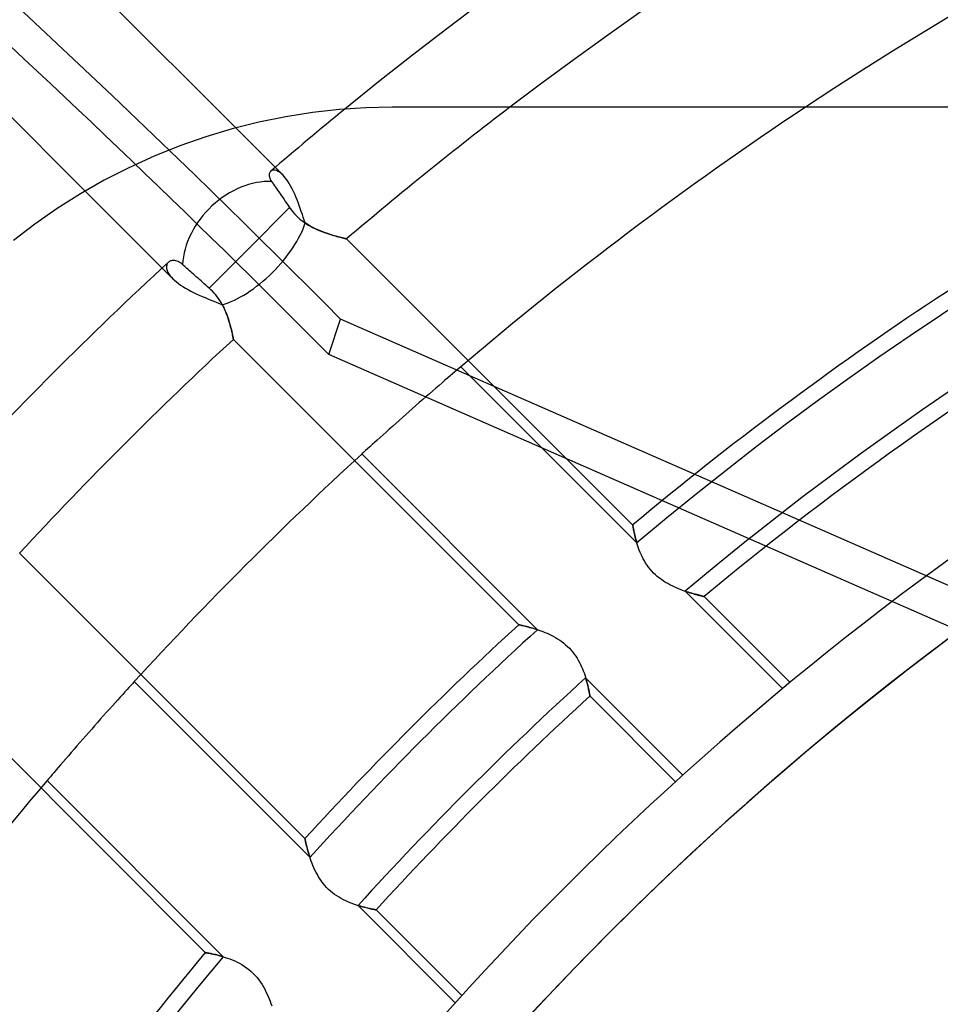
# Model space of a CAD drawing. Header units: millimetres. Extents: x -215 to 215, y -215 to 215.
# Tile 36 of 57: x -44 to -29, y 33 to 49. Entities that reach past the tile are written whole.
import ezdxf

# ---------------------------------------------------------------- set-up
doc = ezdxf.new("R2010")
doc.units = ezdxf.units.MM
doc.layers.add('MAIN-1', color=7, linetype='Continuous')
doc.layers.add('MAIN-2', color=7, linetype='Continuous')

msp = doc.modelspace()

# ---------------------------------------------------------------- linework, layer by layer
at = {"layer": 'MAIN-1'}
for p, q in [((-40.501, 47.226), (-44.376, 51.101)), ((-46.146, 49.508), (-42.87, 46.232)), ((-38.453, 47.541), (-38.871, 47.513)), ((-38.04, 47.55), (-38.453, 47.541)), ((38.04, 47.55), (-38.04, 47.55)), ((-39.714, 47.401), (-40.136, 47.316)), ((-39.292, 47.467), (-39.714, 47.401)), ((-38.871, 47.513), (-39.292, 47.467)), ((-40.136, 47.316), (-40.556, 47.211)), ((-40.972, 47.087), (-41.382, 46.943)), ((-40.556, 47.211), (-40.972, 47.087)), ((-41.382, 46.943), (-41.786, 46.781)), ((-41.786, 46.781), (-42.182, 46.6)), ((-42.182, 46.6), (-42.569, 46.402)), ((-42.569, 46.402), (-42.945, 46.187)), ((-42.945, 46.187), (-43.309, 45.957)), ((-43.309, 45.957), (-43.66, 45.712)), ((-43.66, 45.712), (-43.997, 45.453))]:
    msp.add_line(p, q, dxfattribs=at)
for radius, start, end in [(61.34, 50.77907, 129.22089), (59.755, 52.72673, 127.27329), (57.06, 56.4427, 123.5573)]:
    msp.add_arc((0, 0), radius, start, end, dxfattribs=at)
at = {"layer": 'MAIN-2'}
for p, q in [((-38.04, 47.55), (-38.04, 47.55)), ((-39.762, 46.486), (-40.501, 47.226)), ((-39.974, 46.502), (-39.976, 46.487)), ((-39.976, 46.487), (-39.975, 46.472)), ((-39.975, 46.472), (-39.972, 46.455)), ((-39.971, 46.515), (-39.974, 46.502)), ((-39.972, 46.455), (-39.967, 46.437)), ((-39.966, 46.527), (-39.971, 46.515)), ((-39.959, 46.537), (-39.966, 46.527)), ((-39.95, 46.546), (-39.959, 46.537)), ((-39.939, 46.553), (-39.95, 46.546)), ((-39.927, 46.559), (-39.939, 46.553)), ((-39.912, 46.562), (-39.927, 46.559)), ((-39.897, 46.562), (-39.912, 46.562)), ((-39.88, 46.56), (-39.897, 46.562)), ((-39.862, 46.555), (-39.88, 46.56)), ((-39.843, 46.547), (-39.862, 46.555)), ((-39.824, 46.536), (-39.843, 46.547)), ((-39.803, 46.523), (-39.824, 46.536)), ((-39.783, 46.506), (-39.803, 46.523)), ((-39.762, 46.486), (-39.783, 46.506)), ((-39.74, 46.463), (-39.762, 46.486)), ((-39.718, 46.437), (-39.74, 46.463)), ((-39.967, 46.437), (-39.96, 46.419)), ((-39.96, 46.419), (-39.95, 46.4)), ((-39.95, 46.4), (-39.937, 46.381)), ((-39.937, 46.381), (-39.923, 46.361)), ((-39.923, 46.361), (-39.909, 46.339)), ((-39.909, 46.339), (-39.893, 46.317)), ((-39.893, 46.317), (-39.878, 46.295)), ((-39.878, 46.295), (-39.861, 46.271)), ((-39.696, 46.408), (-39.718, 46.437)), ((-39.675, 46.377), (-39.696, 46.408)), ((-39.654, 46.343), (-39.675, 46.377)), ((-39.633, 46.306), (-39.654, 46.343)), ((-39.613, 46.268), (-39.633, 46.306)), ((-42.87, 46.232), (-41.492, 44.854)), ((-39.861, 46.271), (-39.843, 46.245)), ((-39.843, 46.245), (-39.824, 46.218)), ((-39.824, 46.218), (-39.804, 46.189)), ((-39.804, 46.189), (-39.784, 46.159)), ((-39.784, 46.159), (-39.763, 46.129)), ((-39.593, 46.227), (-39.613, 46.268)), ((-39.573, 46.185), (-39.593, 46.227)), ((-39.555, 46.142), (-39.573, 46.185)), ((-39.537, 46.097), (-39.555, 46.142)), ((-39.763, 46.129), (-39.742, 46.1)), ((-39.742, 46.1), (-39.722, 46.07)), ((-39.722, 46.07), (-39.7, 46.038)), ((-39.7, 46.038), (-39.677, 46.006)), ((-39.677, 46.006), (-39.654, 45.972)), ((-39.519, 46.052), (-39.537, 46.097)), ((-39.502, 46.006), (-39.519, 46.052)), ((-39.486, 45.959), (-39.502, 46.006)), ((-39.654, 45.972), (-40.291, 45.335)), ((-39.654, 45.972), (-39.631, 45.939)), ((-39.631, 45.939), (-39.605, 45.907)), ((-39.605, 45.907), (-39.579, 45.877)), ((-39.579, 45.877), (-39.551, 45.847)), ((-39.551, 45.847), (-39.522, 45.819)), ((-39.47, 45.912), (-39.486, 45.959)), ((-39.454, 45.866), (-39.47, 45.912)), ((-39.439, 45.82), (-39.454, 45.866)), ((-39.522, 45.819), (-39.491, 45.792)), ((-39.491, 45.792), (-39.459, 45.767)), ((-39.459, 45.767), (-39.427, 45.743)), ((-39.424, 45.775), (-39.439, 45.82)), ((-39.427, 45.743), (-39.393, 45.72)), ((-39.409, 45.731), (-39.424, 45.775)), ((-39.37, 45.705), (-39.409, 45.731)), ((-39.393, 45.72), (-39.36, 45.699)), ((-39.329, 45.682), (-39.37, 45.705)), ((-39.36, 45.699), (-39.326, 45.68)), ((-39.289, 45.66), (-39.329, 45.682)), ((-39.326, 45.68), (-39.292, 45.661)), ((-39.292, 45.661), (-39.258, 45.644)), ((-39.249, 45.64), (-39.289, 45.66)), ((-39.258, 45.644), (-39.224, 45.629)), ((-39.209, 45.622), (-39.249, 45.64)), ((-39.224, 45.629), (-39.19, 45.614)), ((-39.169, 45.605), (-39.209, 45.622)), ((-39.19, 45.614), (-39.156, 45.6)), ((-39.13, 45.59), (-39.169, 45.605)), ((-39.156, 45.6), (-39.123, 45.587)), ((-39.092, 45.576), (-39.13, 45.59)), ((-39.123, 45.587), (-39.09, 45.575)), ((-39.055, 45.563), (-39.092, 45.576)), ((-39.09, 45.575), (-39.058, 45.564)), ((-39.058, 45.564), (-39.026, 45.554)), ((-39.019, 45.551), (-39.055, 45.563)), ((-39.026, 45.554), (-38.996, 45.544)), ((-38.984, 45.541), (-39.019, 45.551)), ((-38.996, 45.544), (-38.966, 45.535)), ((-38.951, 45.531), (-38.984, 45.541)), ((-38.966, 45.535), (-38.938, 45.527)), ((-38.921, 45.522), (-38.951, 45.531)), ((-38.938, 45.527), (-38.912, 45.52)), ((-38.892, 45.514), (-38.921, 45.522)), ((-38.912, 45.52), (-38.887, 45.513)), ((-38.865, 45.507), (-38.892, 45.514)), ((-38.887, 45.513), (-38.863, 45.507)), ((-38.841, 45.501), (-38.865, 45.507)), ((-38.863, 45.507), (-38.842, 45.501)), ((-38.842, 45.501), (-38.823, 45.497)), ((-38.819, 45.496), (-38.841, 45.501)), ((-38.823, 45.497), (-38.806, 45.493)), ((-38.801, 45.491), (-38.819, 45.496)), ((-38.806, 45.493), (-38.791, 45.489)), ((-38.785, 45.488), (-38.801, 45.491)), ((-38.791, 45.489), (-38.779, 45.486)), ((-38.773, 45.485), (-38.785, 45.488)), ((-38.779, 45.486), (-38.769, 45.484)), ((-38.764, 45.483), (-38.773, 45.485)), ((-38.769, 45.484), (-38.762, 45.482)), ((-38.758, 45.482), (-38.764, 45.483)), ((-38.762, 45.482), (-38.758, 45.481)), ((-38.757, 45.481), (-38.758, 45.482)), ((-38.758, 45.481), (-38.757, 45.481)), ((-34.258, 40.982), (-38.757, 45.481)), ((-40.291, 45.335), (-40.919, 44.707)), ((-41.588, 45.066), (-41.59, 45.054)), ((-41.585, 45.077), (-41.588, 45.066)), ((-41.58, 45.087), (-41.585, 45.077)), ((-41.575, 45.097), (-41.58, 45.087)), ((-41.568, 45.106), (-41.575, 45.097)), ((-41.56, 45.114), (-41.568, 45.106)), ((-41.551, 45.122), (-41.56, 45.114)), ((-41.54, 45.128), (-41.551, 45.122)), ((-41.529, 45.134), (-41.54, 45.128)), ((-41.516, 45.138), (-41.529, 45.134)), ((-41.503, 45.14), (-41.516, 45.138)), ((-41.488, 45.141), (-41.503, 45.14)), ((-41.473, 45.141), (-41.488, 45.141)), ((-41.458, 45.139), (-41.473, 45.141)), ((-41.442, 45.136), (-41.458, 45.139)), ((-41.425, 45.13), (-41.442, 45.136)), ((-41.408, 45.123), (-41.425, 45.13)), ((-41.391, 45.114), (-41.408, 45.123)), ((-41.373, 45.103), (-41.391, 45.114)), ((-41.356, 45.091), (-41.373, 45.103)), ((-41.338, 45.076), (-41.356, 45.091)), ((-41.321, 45.061), (-41.338, 45.076)), ((-41.304, 45.046), (-41.321, 45.061)), ((-41.59, 45.054), (-41.591, 45.041)), ((-41.591, 45.041), (-41.591, 45.028)), ((-41.591, 45.028), (-41.589, 45.014)), ((-41.589, 45.014), (-41.586, 45)), ((-41.586, 45), (-41.582, 44.985)), ((-41.582, 44.985), (-41.576, 44.97)), ((-41.576, 44.97), (-41.568, 44.954)), ((-41.568, 44.954), (-41.559, 44.938)), ((-41.559, 44.938), (-41.549, 44.922)), ((-41.549, 44.922), (-41.537, 44.905)), ((-41.537, 44.905), (-41.523, 44.888)), ((-41.287, 45.031), (-41.304, 45.046)), ((-41.269, 45.015), (-41.287, 45.031)), ((-41.249, 44.997), (-41.269, 45.015)), ((-41.228, 44.979), (-41.249, 44.997)), ((-41.207, 44.96), (-41.228, 44.979)), ((-41.185, 44.941), (-41.207, 44.96)), ((-41.162, 44.921), (-41.185, 44.941)), ((-41.14, 44.901), (-41.162, 44.921)), ((-41.523, 44.888), (-41.508, 44.871)), ((-41.508, 44.871), (-41.492, 44.854)), ((-41.492, 44.854), (-41.465, 44.829)), ((-41.465, 44.829), (-41.436, 44.804)), ((-41.436, 44.804), (-41.404, 44.779)), ((-41.404, 44.779), (-41.369, 44.755)), ((-41.369, 44.755), (-41.332, 44.73)), ((-41.117, 44.881), (-41.14, 44.901)), ((-41.095, 44.861), (-41.117, 44.881)), ((-41.071, 44.84), (-41.095, 44.861)), ((-41.047, 44.819), (-41.071, 44.84)), ((-41.022, 44.797), (-41.047, 44.819)), ((-40.997, 44.775), (-41.022, 44.797)), ((-40.971, 44.752), (-40.997, 44.775)), ((-40.945, 44.729), (-40.971, 44.752)), ((-41.332, 44.73), (-41.293, 44.707)), ((-41.293, 44.707), (-41.252, 44.684)), ((-41.252, 44.684), (-41.21, 44.661)), ((-41.21, 44.661), (-41.167, 44.639)), ((-41.167, 44.639), (-41.123, 44.618)), ((-41.123, 44.618), (-41.077, 44.597)), ((-41.077, 44.597), (-41.031, 44.577)), ((-40.919, 44.707), (-40.945, 44.729)), ((-40.892, 44.682), (-40.919, 44.707)), ((-40.866, 44.656), (-40.892, 44.682)), ((-40.841, 44.629), (-40.866, 44.656)), ((-40.816, 44.601), (-40.841, 44.629)), ((-40.794, 44.571), (-40.816, 44.601)), ((-41.031, 44.577), (-40.985, 44.557)), ((-40.985, 44.557), (-40.939, 44.538)), ((-40.939, 44.538), (-40.893, 44.519)), ((-40.893, 44.519), (-40.847, 44.5)), ((-40.847, 44.5), (-40.801, 44.482)), ((-40.801, 44.482), (-40.757, 44.463)), ((-40.772, 44.542), (-40.794, 44.571)), ((-40.752, 44.511), (-40.772, 44.542)), ((-40.757, 44.463), (-40.713, 44.445)), ((-40.733, 44.48), (-40.752, 44.511)), ((-40.715, 44.45), (-40.733, 44.48)), ((-40.699, 44.419), (-40.715, 44.45)), ((-40.713, 44.445), (-40.691, 44.402)), ((-40.684, 44.388), (-40.699, 44.419)), ((-40.691, 44.402), (-40.671, 44.359)), ((-40.67, 44.357), (-40.684, 44.388)), ((-40.671, 44.359), (-40.653, 44.316)), ((-40.657, 44.326), (-40.67, 44.357)), ((-40.645, 44.296), (-40.657, 44.326)), ((-40.653, 44.316), (-40.637, 44.274)), ((-40.634, 44.266), (-40.645, 44.296)), ((-40.637, 44.274), (-40.622, 44.233)), ((-40.623, 44.236), (-40.634, 44.266)), ((-40.614, 44.207), (-40.623, 44.236)), ((-40.622, 44.233), (-40.609, 44.193)), ((-40.605, 44.178), (-40.614, 44.207)), ((-40.609, 44.193), (-40.598, 44.155)), ((-40.596, 44.15), (-40.605, 44.178)), ((-40.598, 44.155), (-40.587, 44.118)), ((-40.589, 44.123), (-40.596, 44.15)), ((-39.035, 43.661), (-38.854, 44.22)), ((-18.234, 35.18), (-38.854, 44.22)), ((-40.582, 44.097), (-40.589, 44.123)), ((-40.587, 44.118), (-40.578, 44.084)), ((-40.575, 44.072), (-40.582, 44.097)), ((-40.578, 44.084), (-40.57, 44.052)), ((-40.57, 44.049), (-40.575, 44.072)), ((-40.57, 44.052), (-40.563, 44.022)), ((-40.564, 44.026), (-40.57, 44.049)), ((-40.56, 44.006), (-40.564, 44.026)), ((-40.563, 44.022), (-40.557, 43.995)), ((-40.555, 43.987), (-40.56, 44.006)), ((-40.557, 43.995), (-40.552, 43.971)), ((-40.552, 43.969), (-40.555, 43.987)), ((-40.552, 43.971), (-40.548, 43.95)), ((-40.549, 43.953), (-40.552, 43.969)), ((-40.546, 43.94), (-40.549, 43.953)), ((-40.548, 43.95), (-40.544, 43.932)), ((-40.543, 43.928), (-40.546, 43.94)), ((-40.544, 43.932), (-40.542, 43.919)), ((-40.542, 43.918), (-40.543, 43.928)), ((-40.542, 43.919), (-40.54, 43.909)), ((-40.54, 43.91), (-40.542, 43.918)), ((-40.539, 43.905), (-40.54, 43.91)), ((-40.54, 43.909), (-40.539, 43.903)), ((-40.538, 43.902), (-40.539, 43.905)), ((-40.539, 43.903), (-40.538, 43.901)), ((-40.538, 43.901), (-40.538, 43.902)), ((-40.538, 43.901), (-36.051, 39.413)), ((-18.894, 34.831), (-39.035, 43.661)), ((-37.092, 43.359), (-37.129, 43.328)), ((-37.056, 43.39), (-37.092, 43.359)), ((-37.023, 43.418), (-37.056, 43.39)), ((-36.991, 43.445), (-37.023, 43.418)), ((-36.962, 43.47), (-36.991, 43.445)), ((-34.193, 40.701), (-36.962, 43.47)), ((-37.257, 43.218), (-37.304, 43.177)), ((-37.212, 43.257), (-37.257, 43.218)), ((-37.169, 43.293), (-37.212, 43.257)), ((-37.129, 43.328), (-37.169, 43.293)), ((-37.455, 43.046), (-37.508, 43)), ((-37.403, 43.091), (-37.455, 43.046)), ((-37.353, 43.135), (-37.403, 43.091)), ((-37.304, 43.177), (-37.353, 43.135)), ((-37.615, 42.907), (-37.668, 42.86)), ((-37.561, 42.954), (-37.615, 42.907)), ((-37.508, 43), (-37.561, 42.954)), ((-37.773, 42.768), (-37.825, 42.721)), ((-37.721, 42.814), (-37.773, 42.768)), ((-37.668, 42.86), (-37.721, 42.814)), ((-37.984, 42.58), (-38.036, 42.533)), ((-37.931, 42.627), (-37.984, 42.58)), ((-37.878, 42.674), (-37.931, 42.627)), ((-37.825, 42.721), (-37.878, 42.674)), ((-38.137, 42.443), (-38.185, 42.4)), ((-38.088, 42.487), (-38.137, 42.443)), ((-38.036, 42.533), (-38.088, 42.487)), ((-38.317, 42.28), (-38.356, 42.245)), ((-38.276, 42.318), (-38.317, 42.28)), ((-38.232, 42.358), (-38.276, 42.318)), ((-38.185, 42.4), (-38.232, 42.358)), ((-38.49, 42.123), (-38.518, 42.098)), ((-38.46, 42.151), (-38.49, 42.123)), ((-38.427, 42.181), (-38.46, 42.151)), ((-38.393, 42.212), (-38.427, 42.181)), ((-38.356, 42.245), (-38.393, 42.212)), ((-38.518, 42.098), (-35.756, 39.335)), ((-34.257, 40.981), (-34.258, 40.982)), ((-34.258, 40.982), (-34.257, 40.981)), ((-34.257, 40.977), (-34.257, 40.981)), ((-34.257, 40.981), (-34.257, 40.978)), ((-34.257, 40.978), (-34.256, 40.974)), ((-34.256, 40.971), (-34.257, 40.977)), ((-34.256, 40.974), (-34.255, 40.968)), ((-34.254, 40.963), (-34.256, 40.971)), ((-34.255, 40.968), (-34.254, 40.96)), ((-34.252, 40.952), (-34.254, 40.963)), ((-34.254, 40.96), (-34.252, 40.95)), ((-34.25, 40.939), (-34.252, 40.952)), ((-34.252, 40.95), (-34.25, 40.939)), ((-34.247, 40.924), (-34.25, 40.939)), ((-34.25, 40.939), (-34.247, 40.926)), ((-34.247, 40.926), (-34.245, 40.912)), ((-34.244, 40.907), (-34.247, 40.924)), ((-34.245, 40.912), (-34.241, 40.896)), ((-34.24, 40.888), (-34.244, 40.907)), ((-34.241, 40.896), (-34.238, 40.879)), ((-34.235, 40.867), (-34.24, 40.888)), ((-34.238, 40.879), (-34.234, 40.86)), ((-34.231, 40.845), (-34.235, 40.867)), ((-34.234, 40.86), (-34.23, 40.841)), ((-34.225, 40.821), (-34.231, 40.845)), ((-34.23, 40.841), (-34.225, 40.82)), ((-34.219, 40.795), (-34.225, 40.821)), ((-34.225, 40.82), (-34.219, 40.798)), ((-34.219, 40.798), (-34.214, 40.775)), ((-34.212, 40.768), (-34.219, 40.795)), ((-34.214, 40.775), (-34.207, 40.751)), ((-34.204, 40.74), (-34.212, 40.768)), ((-34.207, 40.751), (-34.2, 40.726)), ((-34.196, 40.711), (-34.204, 40.74)), ((-34.2, 40.726), (-34.193, 40.701)), ((-34.187, 40.68), (-34.196, 40.711)), ((-34.177, 40.649), (-34.187, 40.68)), ((-34.166, 40.617), (-34.177, 40.649)), ((-34.154, 40.584), (-34.166, 40.617)), ((-34.14, 40.551), (-34.154, 40.584)), ((-39.413, 36.051), (-43.901, 40.538)), ((-34.126, 40.518), (-34.14, 40.551)), ((-34.11, 40.484), (-34.126, 40.518)), ((-34.093, 40.45), (-34.11, 40.484)), ((-34.074, 40.416), (-34.093, 40.45)), ((-34.054, 40.383), (-34.074, 40.416)), ((-34.032, 40.35), (-34.054, 40.383)), ((-34.009, 40.317), (-34.032, 40.35)), ((-33.983, 40.285), (-34.009, 40.317)), ((-33.957, 40.255), (-33.983, 40.285)), ((-33.929, 40.226), (-33.957, 40.255)), ((-33.9, 40.198), (-33.929, 40.226)), ((-33.87, 40.171), (-33.9, 40.198)), ((-33.838, 40.146), (-33.87, 40.171)), ((-33.806, 40.122), (-33.838, 40.146)), ((-33.773, 40.099), (-33.806, 40.122)), ((-33.739, 40.078), (-33.773, 40.099)), ((-33.705, 40.059), (-33.739, 40.078)), ((-33.671, 40.04), (-33.705, 40.059)), ((-33.637, 40.023), (-33.671, 40.04)), ((-33.604, 40.007), (-33.637, 40.023)), ((-33.57, 39.993), (-33.604, 40.007)), ((-33.537, 39.979), (-33.57, 39.993)), ((-33.505, 39.966), (-33.537, 39.979)), ((-33.472, 39.954), (-33.505, 39.966)), ((-33.441, 39.943), (-33.472, 39.954)), ((-33.41, 39.933), (-33.441, 39.943)), ((-33.433, 39.941), (-33.407, 39.932)), ((-31.9, 38.408), (-33.433, 39.941)), ((-33.381, 39.923), (-33.41, 39.933)), ((-33.407, 39.932), (-33.381, 39.923)), ((-33.381, 39.923), (-33.356, 39.916)), ((-33.352, 39.915), (-33.381, 39.923)), ((-33.356, 39.916), (-33.331, 39.908)), ((-33.325, 39.907), (-33.352, 39.915)), ((-33.331, 39.908), (-33.308, 39.902)), ((-33.299, 39.899), (-33.325, 39.907)), ((-33.308, 39.902), (-33.286, 39.895)), ((-33.274, 39.892), (-33.299, 39.899)), ((-33.286, 39.895), (-33.265, 39.89)), ((-33.251, 39.886), (-33.274, 39.892)), ((-33.265, 39.89), (-33.245, 39.884)), ((-33.23, 39.881), (-33.251, 39.886)), ((-33.245, 39.884), (-33.226, 39.88)), ((-33.21, 39.876), (-33.23, 39.881)), ((-33.226, 39.88), (-33.209, 39.875)), ((-33.193, 39.871), (-33.21, 39.876)), ((-33.209, 39.875), (-33.194, 39.871)), ((-33.194, 39.871), (-33.18, 39.868)), ((-33.177, 39.867), (-33.193, 39.871)), ((-33.18, 39.868), (-33.167, 39.865)), ((-33.164, 39.864), (-33.177, 39.867)), ((-33.167, 39.865), (-33.157, 39.862)), ((-33.152, 39.861), (-33.164, 39.864)), ((-33.157, 39.862), (-33.148, 39.86)), ((-33.144, 39.859), (-33.152, 39.861)), ((-33.148, 39.86), (-33.141, 39.859)), ((-33.137, 39.858), (-33.144, 39.859)), ((-33.141, 39.859), (-33.136, 39.858)), ((-33.133, 39.857), (-33.137, 39.858)), ((-33.136, 39.858), (-33.133, 39.857)), ((-33.133, 39.857), (-33.132, 39.857)), ((-33.132, 39.857), (-33.133, 39.857)), ((-31.781, 38.506), (-33.132, 39.857)), ((-36.051, 39.413), (-36.05, 39.413)), ((-36.05, 39.413), (-36.051, 39.413)), ((-36.05, 39.413), (-36.046, 39.412)), ((-36.047, 39.413), (-36.05, 39.413)), ((-36.042, 39.412), (-36.047, 39.413)), ((-36.046, 39.412), (-36.039, 39.411)), ((-36.036, 39.41), (-36.042, 39.412)), ((-36.039, 39.411), (-36.03, 39.409)), ((-36.027, 39.408), (-36.036, 39.41)), ((-36.03, 39.409), (-36.019, 39.406)), ((-36.017, 39.406), (-36.027, 39.408)), ((-36.019, 39.406), (-36.005, 39.403)), ((-36.005, 39.403), (-36.017, 39.406)), ((-36.005, 39.403), (-35.989, 39.4)), ((-35.991, 39.4), (-36.005, 39.403)), ((-35.976, 39.396), (-35.991, 39.4)), ((-35.989, 39.4), (-35.971, 39.395)), ((-35.959, 39.392), (-35.976, 39.396)), ((-35.971, 39.395), (-35.951, 39.391)), ((-35.941, 39.388), (-35.959, 39.392)), ((-35.951, 39.391), (-35.929, 39.385)), ((-35.921, 39.383), (-35.941, 39.388)), ((-35.929, 39.385), (-35.905, 39.379)), ((-35.9, 39.378), (-35.921, 39.383)), ((-35.905, 39.379), (-35.88, 39.372)), ((-35.879, 39.372), (-35.9, 39.378)), ((-35.88, 39.372), (-35.853, 39.365)), ((-35.856, 39.366), (-35.879, 39.372)), ((-35.832, 39.359), (-35.856, 39.366)), ((-35.853, 39.365), (-35.825, 39.357)), ((-35.807, 39.351), (-35.832, 39.359)), ((-35.825, 39.357), (-35.796, 39.348)), ((-35.782, 39.343), (-35.807, 39.351)), ((-35.796, 39.348), (-35.766, 39.338)), ((-35.756, 39.335), (-35.782, 39.343)), ((-35.766, 39.338), (-35.735, 39.328)), ((-35.735, 39.328), (-35.703, 39.317)), ((-35.703, 39.317), (-35.671, 39.305)), ((-35.671, 39.305), (-35.638, 39.292)), ((-35.638, 39.292), (-35.605, 39.278)), ((-35.605, 39.278), (-35.572, 39.264)), ((-35.572, 39.264), (-35.539, 39.248)), ((-35.539, 39.248), (-35.506, 39.231)), ((-35.506, 39.231), (-35.472, 39.212)), ((-35.472, 39.212), (-35.439, 39.192)), ((-35.439, 39.192), (-35.406, 39.171)), ((-35.406, 39.171), (-35.374, 39.149)), ((-35.374, 39.149), (-35.342, 39.124)), ((-35.342, 39.124), (-35.312, 39.099)), ((-35.312, 39.099), (-35.282, 39.072)), ((-35.282, 39.072), (-35.254, 39.044)), ((-35.254, 39.044), (-35.227, 39.015)), ((-35.227, 39.015), (-35.201, 38.984)), ((-35.201, 38.984), (-35.177, 38.952)), ((-35.177, 38.952), (-35.154, 38.92)), ((-35.154, 38.92), (-35.133, 38.887)), ((-35.133, 38.887), (-35.113, 38.854)), ((-45.481, 38.757), (-40.982, 34.258)), ((-35.113, 38.854), (-35.095, 38.82)), ((-35.095, 38.82), (-35.078, 38.787)), ((-35.078, 38.787), (-35.063, 38.753)), ((-35.063, 38.753), (-35.048, 38.72)), ((-35.048, 38.72), (-35.035, 38.687)), ((-35.035, 38.687), (-35.023, 38.655)), ((-35.023, 38.655), (-35.012, 38.623)), ((-35.012, 38.623), (-35.002, 38.592)), ((-35.002, 38.592), (-34.993, 38.562)), ((-34.99, 38.551), (-34.998, 38.577)), ((-34.998, 38.577), (-33.469, 37.048)), ((-34.993, 38.562), (-34.985, 38.533)), ((-42.181, 38.427), (-42.212, 38.393)), ((-42.151, 38.46), (-42.181, 38.427)), ((-42.123, 38.49), (-42.151, 38.46)), ((-42.098, 38.518), (-42.123, 38.49)), ((-39.335, 35.756), (-42.098, 38.518)), ((-34.983, 38.527), (-34.99, 38.551)), ((-34.985, 38.533), (-34.977, 38.505)), ((-34.976, 38.502), (-34.983, 38.527)), ((-34.977, 38.505), (-34.97, 38.478)), ((-34.97, 38.479), (-34.976, 38.502)), ((-34.965, 38.457), (-34.97, 38.479)), ((-34.97, 38.478), (-34.963, 38.453)), ((-34.959, 38.436), (-34.965, 38.457)), ((-34.963, 38.453), (-34.958, 38.429)), ((-34.955, 38.415), (-34.959, 38.436)), ((-34.958, 38.429), (-34.953, 38.406)), ((-34.951, 38.397), (-34.955, 38.415)), ((-34.953, 38.406), (-34.948, 38.385)), ((-42.318, 38.276), (-42.358, 38.232)), ((-42.28, 38.317), (-42.318, 38.276)), ((-42.245, 38.356), (-42.28, 38.317)), ((-42.212, 38.393), (-42.245, 38.356)), ((-34.947, 38.379), (-34.951, 38.397)), ((-34.948, 38.385), (-34.944, 38.366)), ((-34.943, 38.363), (-34.947, 38.379)), ((-34.944, 38.366), (-34.941, 38.349)), ((-34.94, 38.349), (-34.943, 38.363)), ((-34.941, 38.349), (-34.937, 38.334)), ((-34.938, 38.335), (-34.94, 38.349)), ((-34.935, 38.324), (-34.938, 38.335)), ((-34.937, 38.334), (-34.935, 38.322)), ((-34.934, 38.314), (-34.935, 38.324)), ((-34.935, 38.322), (-34.933, 38.311)), ((-34.932, 38.306), (-34.934, 38.314)), ((-34.933, 38.311), (-34.931, 38.303)), ((-34.931, 38.3), (-34.932, 38.306)), ((-34.931, 38.303), (-34.93, 38.296)), ((-34.93, 38.295), (-34.931, 38.3)), ((-34.93, 38.296), (-34.929, 38.293)), ((-34.929, 38.292), (-34.93, 38.295)), ((-34.929, 38.293), (-34.929, 38.292)), ((-34.929, 38.292), (-34.929, 38.292)), ((-34.929, 38.292), (-33.583, 36.945)), ((-42.443, 38.137), (-42.487, 38.088)), ((-42.4, 38.185), (-42.443, 38.137)), ((-42.358, 38.232), (-42.4, 38.185)), ((-42.58, 37.984), (-42.627, 37.931)), ((-42.533, 38.036), (-42.58, 37.984)), ((-42.487, 38.088), (-42.533, 38.036)), ((-42.721, 37.825), (-42.768, 37.773)), ((-42.674, 37.878), (-42.721, 37.825)), ((-42.627, 37.931), (-42.674, 37.878)), ((-42.86, 37.668), (-42.907, 37.615)), ((-42.814, 37.721), (-42.86, 37.668)), ((-42.768, 37.773), (-42.814, 37.721)), ((-43, 37.508), (-43.046, 37.455)), ((-42.954, 37.561), (-43, 37.508)), ((-42.907, 37.615), (-42.954, 37.561)), ((-43.135, 37.353), (-43.177, 37.304)), ((-43.091, 37.403), (-43.135, 37.353)), ((-43.046, 37.455), (-43.091, 37.403)), ((-43.293, 37.169), (-43.328, 37.129)), ((-43.257, 37.212), (-43.293, 37.169)), ((-43.218, 37.257), (-43.257, 37.212)), ((-43.177, 37.304), (-43.218, 37.257)), ((-43.418, 37.023), (-43.445, 36.991)), ((-43.39, 37.056), (-43.418, 37.023)), ((-43.359, 37.092), (-43.39, 37.056)), ((-43.328, 37.129), (-43.359, 37.092)), ((-43.445, 36.991), (-43.47, 36.962)), ((-43.47, 36.962), (-40.701, 34.193)), ((-39.413, 36.05), (-39.413, 36.051)), ((-39.413, 36.051), (-39.413, 36.05)), ((-39.412, 36.045), (-39.413, 36.05)), ((-39.413, 36.05), (-39.413, 36.047)), ((-39.413, 36.047), (-39.412, 36.043)), ((-39.411, 36.038), (-39.412, 36.045)), ((-39.412, 36.043), (-39.41, 36.036)), ((-39.408, 36.027), (-39.411, 36.038)), ((-39.41, 36.036), (-39.408, 36.027)), ((-39.405, 36.014), (-39.408, 36.027)), ((-39.408, 36.027), (-39.406, 36.017)), ((-39.406, 36.017), (-39.403, 36.005)), ((-39.402, 35.998), (-39.405, 36.014)), ((-39.403, 36.005), (-39.4, 35.991)), ((-39.397, 35.979), (-39.402, 35.998)), ((-39.4, 35.991), (-39.397, 35.976)), ((-39.392, 35.959), (-39.397, 35.979)), ((-39.397, 35.976), (-39.393, 35.959)), ((-39.393, 35.959), (-39.388, 35.941)), ((-39.387, 35.936), (-39.392, 35.959)), ((-39.388, 35.941), (-39.383, 35.922)), ((-39.38, 35.911), (-39.387, 35.936)), ((-39.383, 35.922), (-39.378, 35.901)), ((-39.373, 35.884), (-39.38, 35.911)), ((-39.378, 35.901), (-39.372, 35.879)), ((-39.366, 35.856), (-39.373, 35.884)), ((-39.372, 35.879), (-39.366, 35.856)), ((-39.357, 35.826), (-39.366, 35.856)), ((-39.366, 35.856), (-39.359, 35.832)), ((-39.359, 35.832), (-39.351, 35.807)), ((-39.347, 35.795), (-39.357, 35.826)), ((-39.351, 35.807), (-39.343, 35.782)), ((-39.337, 35.762), (-39.347, 35.795)), ((-39.343, 35.782), (-39.335, 35.756)), ((-39.326, 35.729), (-39.337, 35.762)), ((-39.314, 35.695), (-39.326, 35.729)), ((-39.301, 35.66), (-39.314, 35.695)), ((-39.287, 35.625), (-39.301, 35.66)), ((-39.271, 35.59), (-39.287, 35.625)), ((-39.255, 35.554), (-39.271, 35.59)), ((-39.237, 35.519), (-39.255, 35.554)), ((-39.218, 35.483), (-39.237, 35.519)), ((-39.198, 35.448), (-39.218, 35.483)), ((-39.176, 35.413), (-39.198, 35.448)), ((-39.152, 35.379), (-39.176, 35.413)), ((-39.127, 35.346), (-39.152, 35.379)), ((-39.1, 35.313), (-39.127, 35.346)), ((-39.072, 35.282), (-39.1, 35.313)), ((-39.042, 35.252), (-39.072, 35.282)), ((-39.011, 35.224), (-39.042, 35.252)), ((-38.979, 35.197), (-39.011, 35.224)), ((-38.946, 35.172), (-38.979, 35.197)), ((-38.911, 35.148), (-38.946, 35.172)), ((-38.877, 35.127), (-38.911, 35.148)), ((-38.842, 35.107), (-38.877, 35.127)), ((-38.807, 35.088), (-38.842, 35.107)), ((-38.772, 35.071), (-38.807, 35.088)), ((-38.737, 35.056), (-38.772, 35.071)), ((-38.702, 35.041), (-38.737, 35.056)), ((-38.668, 35.028), (-38.702, 35.041)), ((-38.634, 35.016), (-38.668, 35.028)), ((-38.601, 35.005), (-38.634, 35.016)), ((-38.569, 34.995), (-38.601, 35.005)), ((-38.577, 34.998), (-38.551, 34.99)), ((-37.048, 33.469), (-38.577, 34.998)), ((-38.537, 34.986), (-38.569, 34.995)), ((-38.551, 34.99), (-38.526, 34.983)), ((-38.507, 34.977), (-38.537, 34.986)), ((-38.526, 34.983), (-38.502, 34.976)), ((-38.478, 34.97), (-38.507, 34.977)), ((-38.502, 34.976), (-38.479, 34.97)), ((-38.479, 34.97), (-38.457, 34.965)), ((-38.45, 34.963), (-38.478, 34.97)), ((-38.457, 34.965), (-38.436, 34.959)), ((-38.424, 34.957), (-38.45, 34.963)), ((-38.436, 34.959), (-38.416, 34.955)), ((-38.4, 34.951), (-38.424, 34.957)), ((-38.416, 34.955), (-38.397, 34.951)), ((-38.379, 34.947), (-38.4, 34.951)), ((-38.397, 34.951), (-38.379, 34.947)), ((-38.379, 34.947), (-38.363, 34.943)), ((-38.359, 34.942), (-38.379, 34.947)), ((-38.363, 34.943), (-38.349, 34.94)), ((-38.341, 34.939), (-38.359, 34.942)), ((-38.349, 34.94), (-38.336, 34.938)), ((-38.326, 34.936), (-38.341, 34.939)), ((-38.336, 34.938), (-38.324, 34.935)), ((-38.314, 34.933), (-38.326, 34.936)), ((-38.324, 34.935), (-38.314, 34.934)), ((-38.314, 34.934), (-38.306, 34.932)), ((-38.304, 34.932), (-38.314, 34.933)), ((-38.306, 34.932), (-38.3, 34.931)), ((-38.297, 34.93), (-38.304, 34.932)), ((-38.3, 34.931), (-38.295, 34.93)), ((-38.293, 34.93), (-38.297, 34.93)), ((-38.295, 34.93), (-38.292, 34.929)), ((-38.292, 34.929), (-38.293, 34.93)), ((-38.292, 34.929), (-38.292, 34.929)), ((-36.945, 33.583), (-38.292, 34.929)), ((-40.982, 34.258), (-40.98, 34.257)), ((-40.981, 34.257), (-40.982, 34.258)), ((-40.978, 34.257), (-40.981, 34.257)), ((-40.98, 34.257), (-40.975, 34.256)), ((-40.974, 34.256), (-40.978, 34.257)), ((-40.975, 34.256), (-40.967, 34.255)), ((-40.968, 34.255), (-40.974, 34.256)), ((-40.96, 34.254), (-40.968, 34.255)), ((-40.967, 34.255), (-40.956, 34.253)), ((-40.95, 34.252), (-40.96, 34.254)), ((-40.956, 34.253), (-40.942, 34.25)), ((-40.939, 34.25), (-40.95, 34.252)), ((-40.942, 34.25), (-40.924, 34.247)), ((-40.926, 34.247), (-40.939, 34.25)), ((-40.912, 34.245), (-40.926, 34.247)), ((-40.924, 34.247), (-40.904, 34.243)), ((-40.896, 34.241), (-40.912, 34.245)), ((-40.904, 34.243), (-40.882, 34.238)), ((-40.879, 34.238), (-40.896, 34.241)), ((-40.882, 34.238), (-40.857, 34.233)), ((-40.86, 34.234), (-40.879, 34.238)), ((-40.841, 34.23), (-40.86, 34.234)), ((-40.857, 34.233), (-40.829, 34.227)), ((-40.82, 34.225), (-40.841, 34.23)), ((-40.829, 34.227), (-40.8, 34.22)), ((-40.798, 34.22), (-40.82, 34.225)), ((-40.8, 34.22), (-40.768, 34.212)), ((-40.775, 34.214), (-40.798, 34.22)), ((-40.751, 34.207), (-40.775, 34.214)), ((-40.768, 34.212), (-40.735, 34.203)), ((-40.726, 34.201), (-40.751, 34.207)), ((-40.735, 34.203), (-40.701, 34.193)), ((-40.701, 34.193), (-40.726, 34.201)), ((-40.701, 34.193), (-40.666, 34.182)), ((-40.666, 34.182), (-40.63, 34.17)), ((-40.63, 34.17), (-40.593, 34.157)), ((-40.593, 34.157), (-40.556, 34.142)), ((-40.556, 34.142), (-40.518, 34.126)), ((-40.518, 34.126), (-40.48, 34.108)), ((-40.48, 34.108), (-40.443, 34.089)), ((-40.443, 34.089), (-40.405, 34.068)), ((-40.405, 34.068), (-40.368, 34.044)), ((-40.368, 34.044), (-40.331, 34.019)), ((-40.331, 34.019), (-40.295, 33.991)), ((-40.295, 33.991), (-40.261, 33.962)), ((-40.261, 33.962), (-40.228, 33.931)), ((-40.228, 33.931), (-40.197, 33.899)), ((-40.197, 33.899), (-40.167, 33.865)), ((-40.167, 33.865), (-40.139, 33.829)), ((-40.139, 33.829), (-40.113, 33.793)), ((-40.113, 33.793), (-40.088, 33.755)), ((-40.088, 33.755), (-40.066, 33.718)), ((-40.066, 33.718), (-40.045, 33.68)), ((-40.045, 33.68), (-40.026, 33.642)), ((-40.026, 33.642), (-40.008, 33.604)), ((-40.008, 33.604), (-39.991, 33.567)), ((-39.991, 33.567), (-39.976, 33.529)), ((-39.976, 33.529), (-39.962, 33.492)), ((-39.962, 33.492), (-39.948, 33.456)), ((-39.948, 33.456), (-39.936, 33.42))]:
    msp.add_line(p, q, dxfattribs=at)
for radius, start, end in [(165, 0, 180.00002), (159.5, 89.99998, 179.99998), (158.5, 89.99998, 179.99998), (53.157, 49.9659, 130.0341), (52.087, 50.0683, 129.9318), (48.928, 90, 270), (48.928, 103.628, 166.372), (49.928, 107.7528, 162.2472), (59.755, 127.27329, 130.43585), (57.06, 123.5573, 130.3745), (53.414, 117.1007, 129.8927), (51.83, 113.4466, 129.7361), (61.34, 129.22089, 130.63959), (61.34, 132.65228, 137.34772), (59.755, 132.71971, 137.28029), (57.06, 132.4576, 137.5424), (39.625, 0, 180), (53.414, 132.4489, 137.5511), (53.157, 132.2709, 137.7291), (39.125, 90, 270), (52.087, 132.2147, 137.7853), (51.83, 132.3708, 137.6292), (38.04, 90, 180), (57.06, 139.6255, 146.4427), (35.663, 0, 180), (34.663, 90, 270), (53.414, 140.1073, 152.8993), (53.157, 139.9659, 180)]:
    msp.add_arc((0, 0), radius, start, end, dxfattribs=at)
for centre, major_axis, ratio, start_param, end_param in [((-157.714, -35.51), (-156.772, 50.938), 0.809017, -2.13685, -1.990616), ((-157.895, -36.069), (156.772, -50.938), 0.809017, 1.004743, 1.123183), ((-40.291, 45.335), (-0.841, -0.841), 0.743084, -2.554883, -0.681771), ((-40.291, 45.335), (-0.841, -0.841), 0.445174, 0.676098, 2.434507)]:
    msp.add_ellipse(centre, major_axis=major_axis, ratio=ratio, start_param=start_param, end_param=end_param, dxfattribs=at)

doc.saveas('drawing.dxf')
